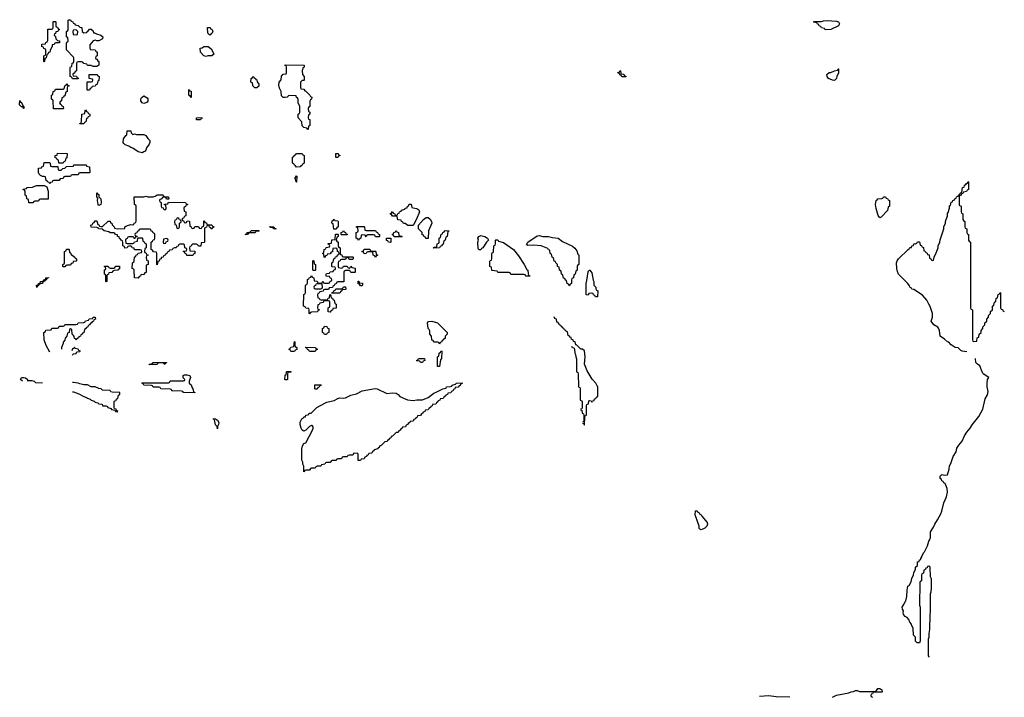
# Model space of a CAD drawing. Header units: inches. Extents: x 2604706 to 2755870, y 449242 to 584050.
# Tile 41 of 59: x 2729429 to 2739893, y 531290 to 538494. Entities that reach past the tile are written whole.
import ezdxf

# ---------------------------------------------------------------- set-up
doc = ezdxf.new("R2010")
doc.units = ezdxf.units.IN
doc.header["$MEASUREMENT"] = 0
doc.layers.add('C7523', color=7, linetype='Continuous')
doc.layers.add('C7533', color=7, linetype='Continuous')

msp = doc.modelspace()

# ---------------------------------------------------------------- linework, layer by layer
at = {"layer": 'C7523', "color": 6}
for points in [[(2729690, 538046), (2729686, 538050), (2729686, 538110), (2729702, 538118), (2729706, 538130), (2729706, 538170), (2729702, 538182), (2729687, 538187), (2729682, 538202), (2729666, 538210), (2729666, 538234), (2729702, 538238), (2729708, 538252), (2729722, 538258), (2729727, 538273), (2729728, 538390), (2729730, 538394), (2729770, 538394), (2729782, 538398), (2729786, 538410), (2729786, 538470), (2729790, 538474), (2729810, 538474), (2729814, 538470), (2729814, 538430), (2729818, 538418), (2729830, 538414), (2729838, 538398), (2729852, 538390), (2729838, 538382), (2729834, 538370), (2729814, 538366), (2729810, 538346), (2729798, 538342), (2729794, 538330), (2729810, 538314), (2729812, 538292), (2729830, 538274), (2729852, 538270), (2729852, 538248), (2729813, 538247), (2729798, 538242), (2729794, 538230), (2729774, 538226), (2729774, 538214), (2729752, 538168), (2729751, 538150), (2729734, 538146), (2729730, 538126), (2729718, 538122), (2729712, 538090), (2729698, 538082), (2729694, 538050)], [(2729890, 537546), (2729787, 537547), (2729786, 537630), (2729782, 537642), (2729768, 537650), (2729768, 537690), (2729782, 537698), (2729786, 537730), (2729802, 537738), (2729810, 537754), (2729890, 537754), (2729902, 537758), (2729909, 537791), (2729922, 537798), (2729930, 537814), (2729938, 537798), (2729954, 537790), (2729938, 537782), (2729934, 537770), (2729934, 537730), (2729918, 537722), (2729910, 537686), (2729898, 537682), (2729894, 537670), (2729878, 537662), (2729874, 537630), (2729858, 537622), (2729854, 537610), (2729858, 537598), (2729870, 537594), (2729878, 537578), (2729892, 537572), (2729894, 537550)], [(2729470, 537549), (2729466, 537566), (2729450, 537568), (2729429, 537589), (2729430, 537634), (2729438, 537618), (2729450, 537614), (2729462, 537582), (2729472, 537570), (2729474, 537550)], [(2729847, 536967), (2729842, 537002), (2729828, 537008), (2729822, 537022), (2729807, 537027), (2729808, 537050), (2729826, 537054), (2729830, 537074), (2729933, 537073), (2729930, 537026), (2729918, 537022), (2729914, 536990), (2729898, 536982), (2729890, 536968)], [(2729570, 536546), (2729527, 536547), (2729522, 536582), (2729506, 536590), (2729502, 536622), (2729486, 536630), (2729486, 536670), (2729482, 536682), (2729467, 536687), (2729467, 536693), (2729502, 536698), (2729509, 536711), (2729567, 536713), (2729609, 536731), (2729691, 536731), (2729710, 536722), (2729716, 536716), (2729731, 536670), (2729733, 536587), (2729650, 536586), (2729638, 536582), (2729630, 536566), (2729590, 536566), (2729578, 536562)], [(2729610, 535646), (2729608, 535670), (2729626, 535674), (2729630, 535691), (2729647, 535693), (2729650, 535711), (2729668, 535712), (2729682, 535718), (2729686, 535730), (2729706, 535734), (2729708, 535750), (2729734, 535754), (2729734, 535750), (2729718, 535742), (2729710, 535726), (2729698, 535722), (2729694, 535710), (2729674, 535706), (2729670, 535688), (2729638, 535682), (2729634, 535670), (2729618, 535662)]]:
    msp.add_lwpolyline(points, close=True, dxfattribs=at)
for points in [[(2730000, 538096), (2729927, 538173), (2729927, 538247), (2729930, 538254), (2729942, 538258), (2729946, 538270), (2729942, 538302), (2729928, 538310), (2729928, 538370), (2729942, 538378), (2729946, 538390), (2729946, 538490), (2729950, 538494), (2729970, 538494), (2729978, 538478), (2729994, 538470), (2729998, 538458), (2730000, 538457)], [(2730000, 538382), (2729998, 538382), (2729994, 538370), (2729998, 538338), (2730000, 538338)], [(2730000, 537866), (2729990, 537866), (2729982, 537882), (2729966, 537890), (2729967, 537987), (2729970, 537994), (2729982, 537998), (2729986, 538030), (2730000, 538037)], [(2730000, 537923), (2729998, 537922), (2729994, 537910), (2729998, 537898), (2730000, 537898)], [(2730000, 536846), (2729990, 536846), (2729978, 536842), (2729970, 536826), (2729910, 536826), (2729898, 536822), (2729890, 536806), (2729858, 536802), (2729850, 536786), (2729790, 536786), (2729778, 536782), (2729773, 536767), (2729758, 536762), (2729750, 536748), (2729742, 536762), (2729726, 536770), (2729722, 536782), (2729710, 536786), (2729702, 536822), (2729688, 536828), (2729672, 536828), (2729650, 536838), (2729638, 536850), (2729629, 536870), (2729630, 536914), (2729662, 536918), (2729666, 536930), (2729682, 536938), (2729690, 536974), (2729750, 536974), (2729754, 536970), (2729758, 536938), (2729770, 536934), (2729833, 536933), (2729838, 536898), (2729850, 536894), (2729870, 536894), (2729888, 536912), (2729910, 536914), (2729928, 536932), (2730000, 536938)], [(2730000, 535922), (2729998, 535922), (2729993, 535907), (2729978, 535902), (2729970, 535886), (2729930, 535886), (2729918, 535882), (2729910, 535866), (2729890, 535866), (2729886, 535870), (2729886, 535890), (2729902, 535898), (2729906, 535910), (2729906, 536030), (2729922, 536038), (2729927, 536053), (2729950, 536054), (2729954, 536050), (2729958, 536018), (2729970, 536014), (2729978, 535998), (2730000, 535981)], [(2729750, 534961), (2729709, 535030), (2729689, 535090), (2729686, 535170), (2729702, 535178), (2729707, 535193), (2729762, 535198), (2729770, 535214), (2729830, 535214), (2729842, 535218), (2729850, 535234), (2729890, 535234), (2729902, 535238), (2729910, 535254), (2730000, 535253)], [(2730000, 535136), (2729988, 535150), (2729982, 535202), (2729970, 535206), (2729958, 535202), (2729954, 535170), (2729938, 535162), (2729932, 535130), (2729913, 535107), (2729910, 535086), (2729893, 535067), (2729892, 535050), (2729874, 535010), (2729874, 534990)], [(2730000, 534997), (2729990, 534994), (2729985, 534975)], [(2729990, 534926), (2729998, 534942), (2730000, 534942)], [(2729458, 534650), (2729438, 534670), (2729449, 534690), (2729470, 534690), (2729490, 534686), (2729511, 534670), (2729514, 534654), (2729522, 534658), (2729557, 534657), (2729582, 534650), (2729598, 534638), (2729672, 534632)], [(2730000, 534637), (2729990, 534638)], [(2729990, 534539), (2730000, 534536)]]:
    msp.add_lwpolyline(points, dxfattribs=at)
at = {"layer": 'C7533', "color": 6}
for points in [[(2737990, 538386), (2737982, 538402), (2737950, 538406), (2737942, 538422), (2737926, 538430), (2737922, 538442), (2737907, 538447), (2737902, 538462), (2737870, 538466), (2737866, 538470), (2737870, 538474), (2737950, 538474), (2737970, 538482), (2738010, 538485), (2738110, 538477), (2738131, 538470), (2738143, 538450), (2738131, 538430), (2738050, 538388)], [(2731450, 538328), (2731429, 538349), (2731426, 538410), (2731430, 538412), (2731454, 538410), (2731458, 538398), (2731470, 538394), (2731482, 538370), (2731470, 538346)], [(2731410, 538102), (2731386, 538110), (2731349, 538149), (2731346, 538190), (2731370, 538194), (2731386, 538210), (2731432, 538210), (2731464, 538184), (2731492, 538132), (2731492, 538128), (2731470, 538108), (2731430, 538108)], [(2732490, 537326), (2732482, 537342), (2732450, 537348), (2732430, 537366), (2732427, 537407), (2732388, 537450), (2732388, 537490), (2732402, 537498), (2732406, 537510), (2732406, 537570), (2732389, 537610), (2732387, 537647), (2732382, 537662), (2732370, 537666), (2732366, 537686), (2732290, 537688), (2732271, 537669), (2732250, 537668), (2732230, 537668), (2732210, 537686), (2732209, 537730), (2732190, 537766), (2732182, 537798), (2732186, 537830), (2732207, 537853), (2732210, 537894), (2732230, 537914), (2732262, 537918), (2732266, 537930), (2732266, 537990), (2732262, 538002), (2732247, 538007), (2732250, 538014), (2732454, 538010), (2732454, 537990), (2732438, 537982), (2732432, 537950), (2732434, 537910), (2732452, 537890), (2732452, 537850), (2732450, 537846), (2732430, 537846), (2732414, 537830), (2732413, 537773), (2732418, 537758), (2732450, 537754), (2732458, 537738), (2732470, 537734), (2732514, 537690), (2732518, 537678), (2732534, 537670), (2732531, 537649), (2732518, 537642), (2732513, 537627), (2732512, 537570), (2732498, 537562), (2732494, 537550), (2732498, 537518), (2732512, 537510), (2732512, 537488), (2732498, 537482), (2732494, 537450), (2732498, 537438), (2732512, 537432), (2732514, 537410), (2732511, 537370), (2732498, 537362), (2732494, 537330)], [(2735827, 537887), (2735822, 537902), (2735807, 537907), (2735802, 537922), (2735790, 537926), (2735787, 537933), (2735802, 537938), (2735810, 537954), (2735814, 537950), (2735818, 537918), (2735850, 537914), (2735858, 537898), (2735872, 537892), (2735870, 537888)], [(2738090, 537849), (2738068, 537850), (2738025, 537870), (2738009, 537890), (2738008, 537910), (2738030, 537931), (2738050, 537932), (2738090, 537952), (2738122, 537958), (2738126, 537970), (2738132, 537972), (2738131, 537930), (2738112, 537890), (2738111, 537870)], [(2730150, 537746), (2730146, 537750), (2730146, 537830), (2730150, 537834), (2730190, 537834), (2730202, 537838), (2730206, 537850), (2730202, 537862), (2730167, 537867), (2730168, 537912), (2730250, 537912), (2730258, 537898), (2730274, 537890), (2730272, 537848), (2730258, 537842), (2730254, 537810), (2730238, 537802), (2730230, 537786), (2730198, 537782), (2730194, 537770), (2730178, 537762), (2730170, 537746)], [(2731950, 537768), (2731928, 537770), (2731908, 537790), (2731902, 537822), (2731886, 537830), (2731888, 537870), (2731902, 537878), (2731910, 537892), (2731918, 537878), (2731934, 537870), (2731938, 537858), (2731950, 537854), (2731953, 537833), (2731972, 537810), (2731972, 537788)], [(2731250, 537666), (2731242, 537682), (2731228, 537690), (2731226, 537750), (2731230, 537752), (2731238, 537738), (2731250, 537734), (2731253, 537727)], [(2730750, 537604), (2730730, 537609), (2730715, 537630), (2730715, 537650), (2730720, 537660), (2730730, 537672), (2730750, 537685), (2730784, 537664), (2730791, 537651), (2730790, 537626), (2730784, 537616), (2730770, 537609)], [(2730070, 537386), (2730068, 537390), (2730082, 537398), (2730086, 537410), (2730088, 537490), (2730122, 537498), (2730126, 537530), (2730130, 537534), (2730138, 537518), (2730154, 537510), (2730158, 537498), (2730174, 537490), (2730173, 537473), (2730170, 537466), (2730158, 537462), (2730150, 537446), (2730138, 537442), (2730132, 537408), (2730118, 537402), (2730110, 537388)], [(2731310, 537428), (2731308, 537450), (2731330, 537454), (2731370, 537452), (2731370, 537446), (2731358, 537442), (2731350, 537428)], [(2730630, 537274), (2730650, 537282), (2730670, 537274), (2730750, 537272), (2730770, 537262), (2730791, 537230), (2730811, 537210), (2730811, 537190), (2730806, 537170), (2730778, 537130), (2730770, 537106), (2730764, 537096), (2730750, 537089), (2730730, 537078), (2730689, 537089), (2730630, 537129), (2730610, 537134), (2730590, 537149), (2730550, 537162), (2730536, 537176), (2730529, 537190), (2730532, 537228), (2730557, 537263), (2730568, 537270), (2730570, 537312), (2730612, 537312), (2730614, 537290)], [(2732370, 536926), (2732362, 536942), (2732350, 536946), (2732342, 536962), (2732328, 536970), (2732330, 537034), (2732342, 537038), (2732346, 537050), (2732362, 537058), (2732370, 537072), (2732431, 537071), (2732438, 537058), (2732452, 537050), (2732452, 536970), (2732438, 536962), (2732430, 536946), (2732418, 536942), (2732410, 536928)], [(2732810, 537029), (2732788, 537030), (2732789, 537071), (2732814, 537070), (2732818, 537058), (2732830, 537054), (2732830, 537046), (2732818, 537042)], [(2732370, 536766), (2732366, 536770), (2732362, 536802), (2732348, 536810), (2732362, 536818), (2732370, 536834), (2732374, 536830)], [(2730990, 536586), (2730982, 536602), (2730950, 536606), (2730933, 536587), (2730918, 536582), (2730914, 536570), (2730918, 536558), (2730934, 536550), (2730934, 536510), (2730938, 536498), (2730953, 536493), (2730958, 536478), (2730970, 536474), (2730982, 536478), (2730986, 536490), (2730982, 536522), (2730967, 536527), (2730967, 536533), (2731002, 536538), (2731010, 536554), (2731190, 536552), (2731198, 536538), (2731213, 536533), (2731213, 536527), (2731198, 536522), (2731193, 536507), (2731178, 536502), (2731174, 536490), (2731178, 536458), (2731194, 536450), (2731194, 536410), (2731178, 536402), (2731173, 536387), (2731158, 536382), (2731154, 536370), (2731158, 536358), (2731173, 536353), (2731178, 536338), (2731190, 536334), (2731202, 536338), (2731210, 536354), (2731233, 536353), (2731238, 536298), (2731253, 536293), (2731258, 536278), (2731270, 536274), (2731282, 536278), (2731290, 536294), (2731330, 536294), (2731338, 536278), (2731350, 536274), (2731362, 536278), (2731367, 536293), (2731382, 536298), (2731386, 536310), (2731386, 536354), (2731393, 536353), (2731398, 536338), (2731413, 536333), (2731418, 536318), (2731430, 536314), (2731470, 536314), (2731478, 536298), (2731493, 536293), (2731493, 536287), (2731478, 536282), (2731470, 536266), (2731462, 536282), (2731447, 536287), (2731442, 536302), (2731430, 536306), (2731418, 536302), (2731413, 536287), (2731398, 536282), (2731394, 536270), (2731394, 536130), (2731390, 536126), (2731358, 536122), (2731353, 536087), (2731330, 536086), (2731322, 536102), (2731310, 536106), (2731270, 536106), (2731258, 536102), (2731253, 536087), (2731238, 536082), (2731234, 536070), (2731238, 536038), (2731292, 536032), (2731292, 536010), (2731278, 536002), (2731270, 535986), (2731207, 535987), (2731202, 536002), (2731187, 536007), (2731182, 536022), (2731166, 536030), (2731170, 536034), (2731202, 536038), (2731206, 536050), (2731202, 536062), (2731186, 536070), (2731182, 536102), (2731170, 536106), (2731130, 536106), (2731118, 536102), (2731113, 536087), (2731098, 536082), (2731092, 536068), (2731073, 536067), (2731058, 536062), (2731050, 536048), (2731018, 536042), (2731014, 536030), (2730998, 536022), (2730994, 536010), (2730978, 536002), (2730974, 535990), (2730958, 535982), (2730954, 535970), (2730934, 535966), (2730932, 535950), (2730914, 535946), (2730910, 535926), (2730898, 535922), (2730890, 535888), (2730886, 535890), (2730886, 536010), (2730882, 536022), (2730850, 536026), (2730842, 536042), (2730826, 536050), (2730826, 536130), (2730842, 536138), (2730847, 536153), (2730862, 536158), (2730866, 536170), (2730866, 536210), (2730862, 536222), (2730847, 536227), (2730842, 536242), (2730826, 536246), (2730822, 536262), (2730810, 536266), (2730710, 536266), (2730698, 536262), (2730693, 536247), (2730678, 536242), (2730673, 536227), (2730658, 536222), (2730654, 536210), (2730658, 536198), (2730673, 536193), (2730674, 536186), (2730658, 536182), (2730653, 536167), (2730647, 536167), (2730642, 536182), (2730630, 536186), (2730590, 536186), (2730578, 536182), (2730573, 536167), (2730558, 536162), (2730554, 536150), (2730558, 536118), (2730570, 536114), (2730630, 536114), (2730642, 536118), (2730650, 536134), (2730682, 536138), (2730686, 536174), (2730730, 536174), (2730734, 536170), (2730738, 536138), (2730753, 536133), (2730758, 536118), (2730774, 536110), (2730774, 536070), (2730758, 536062), (2730754, 536030), (2730758, 536018), (2730773, 536013), (2730778, 535998), (2730794, 535990), (2730778, 535982), (2730774, 535970), (2730778, 535938), (2730794, 535930), (2730794, 535890), (2730774, 535886), (2730773, 535807), (2730758, 535802), (2730750, 535786), (2730718, 535782), (2730713, 535767), (2730698, 535762), (2730690, 535746), (2730648, 535748), (2730646, 535830), (2730642, 535842), (2730626, 535850), (2730629, 535909), (2730630, 535914), (2730642, 535918), (2730646, 535930), (2730650, 535974), (2730662, 535978), (2730667, 535993), (2730682, 535998), (2730687, 536013), (2730722, 536018), (2730726, 536030), (2730722, 536042), (2730710, 536046), (2730650, 536046), (2730646, 536066), (2730626, 536070), (2730622, 536082), (2730610, 536086), (2730590, 536086), (2730578, 536082), (2730570, 536068), (2730546, 536066), (2730542, 536082), (2730526, 536090), (2730526, 536130), (2730522, 536142), (2730506, 536150), (2730502, 536162), (2730490, 536166), (2730486, 536186), (2730470, 536188), (2730467, 536207), (2730446, 536210), (2730442, 536222), (2730428, 536228), (2730390, 536229), (2730377, 536237), (2730326, 536250), (2730307, 536267), (2730266, 536270), (2730262, 536282), (2730250, 536286), (2730190, 536289), (2730186, 536310), (2730202, 536318), (2730206, 536330), (2730222, 536338), (2730230, 536354), (2730250, 536354), (2730258, 536318), (2730270, 536314), (2730278, 536298), (2730290, 536294), (2730310, 536294), (2730369, 536351), (2730390, 536352), (2730394, 536334), (2730410, 536332), (2730412, 536312), (2730434, 536290), (2730438, 536278), (2730470, 536272), (2730546, 536274), (2730548, 536290), (2730575, 536305), (2730610, 536318), (2730626, 536314), (2730642, 536318), (2730646, 536330), (2730662, 536338), (2730667, 536353), (2730666, 536510), (2730662, 536522), (2730649, 536530), (2730646, 536610), (2730749, 536611), (2730770, 536618), (2730790, 536611), (2730848, 536612), (2730870, 536618), (2730890, 536631), (2730949, 536631), (2730954, 536630), (2730958, 536618), (2730972, 536612), (2731012, 536610), (2731014, 536590), (2731010, 536586)], [(2730270, 536518), (2730262, 536530), (2730255, 536570), (2730258, 536598), (2730249, 536611), (2730250, 536654), (2730258, 536638), (2730270, 536634), (2730271, 536611), (2730291, 536590), (2730296, 536550), (2730290, 536529)], [(2738570, 536389), (2738554, 536414), (2738530, 536488), (2738523, 536530), (2738530, 536570), (2738542, 536578), (2738550, 536591), (2738590, 536594), (2738602, 536598), (2738610, 536612), (2738632, 536612), (2738638, 536598), (2738653, 536593), (2738658, 536578), (2738674, 536570), (2738674, 536510), (2738658, 536502), (2738650, 536466), (2738584, 536396)], [(2733610, 536306), (2733553, 536307), (2733527, 536327), (2733508, 536328), (2733502, 536342), (2733487, 536347), (2733482, 536362), (2733447, 536367), (2733442, 536402), (2733430, 536406), (2733390, 536406), (2733382, 536422), (2733370, 536426), (2733367, 536433), (2733382, 536438), (2733390, 536454), (2733398, 536438), (2733413, 536433), (2733418, 536418), (2733430, 536414), (2733442, 536418), (2733447, 536433), (2733462, 536438), (2733467, 536453), (2733482, 536458), (2733486, 536470), (2733522, 536478), (2733526, 536490), (2733546, 536494), (2733550, 536512), (2733566, 536514), (2733570, 536532), (2733590, 536532), (2733598, 536498), (2733612, 536492), (2733650, 536486), (2733670, 536471), (2733677, 536450), (2733646, 536374)], [(2731110, 536386), (2731098, 536382), (2731093, 536367), (2731078, 536362), (2731074, 536350), (2731078, 536318), (2731093, 536313), (2731098, 536278), (2731110, 536274), (2731122, 536278), (2731126, 536290), (2731126, 536330), (2731142, 536338), (2731146, 536350), (2731142, 536362), (2731127, 536367), (2731122, 536382)], [(2732790, 536266), (2732767, 536267), (2732762, 536322), (2732746, 536330), (2732750, 536354), (2732762, 536358), (2732770, 536374), (2732778, 536358), (2732810, 536354), (2732814, 536350), (2732814, 536290), (2732798, 536282)], [(2733770, 536166), (2733747, 536167), (2733742, 536182), (2733727, 536187), (2733722, 536202), (2733707, 536207), (2733706, 536230), (2733666, 536270), (2733668, 536310), (2733721, 536370), (2733750, 536390), (2733770, 536390), (2733790, 536374), (2733807, 536350), (2733810, 536330), (2733772, 536248)], [(2732150, 536266), (2732126, 536270), (2732122, 536282), (2732090, 536286), (2732086, 536290), (2732090, 536294), (2732131, 536291), (2732138, 536278), (2732153, 536273)], [(2733110, 536254), (2733210, 536254), (2733218, 536238), (2733233, 536233), (2733238, 536218), (2733254, 536210), (2733254, 536190), (2733250, 536186), (2733210, 536186), (2733202, 536202), (2733190, 536206), (2733130, 536206), (2733118, 536202), (2733110, 536186), (2733102, 536202), (2733070, 536206), (2733058, 536202), (2733054, 536170), (2733038, 536162), (2733030, 536146), (2733022, 536162), (2733006, 536170), (2733006, 536230), (2733022, 536238), (2733026, 536250), (2733022, 536282), (2733007, 536287), (2733010, 536294), (2733090, 536294), (2733094, 536290), (2733098, 536258)], [(2730990, 536166), (2730958, 536162), (2730954, 536130), (2730958, 536118), (2730970, 536114), (2730982, 536118), (2730987, 536133), (2731002, 536138), (2731006, 536150), (2731002, 536162)], [(2731850, 536209), (2731826, 536210), (2731842, 536218), (2731846, 536230), (2731882, 536238), (2731890, 536252), (2731970, 536254), (2731974, 536250), (2731970, 536246), (2731938, 536242), (2731930, 536229), (2731873, 536227), (2731858, 536222)], [(2732870, 535974), (2732970, 535974), (2732974, 535970), (2732974, 535950), (2732970, 535946), (2732930, 535946), (2732922, 535962), (2732910, 535966), (2732898, 535962), (2732890, 535946), (2732850, 535946), (2732838, 535942), (2732833, 535927), (2732818, 535922), (2732814, 535910), (2732814, 535870), (2732818, 535858), (2732850, 535854), (2732862, 535858), (2732870, 535874), (2732910, 535874), (2732918, 535858), (2732930, 535854), (2732942, 535858), (2732950, 535874), (2732958, 535858), (2732993, 535853), (2732994, 535810), (2732990, 535806), (2732950, 535806), (2732942, 535822), (2732930, 535826), (2732890, 535826), (2732878, 535822), (2732874, 535810), (2732873, 535707), (2732810, 535706), (2732798, 535702), (2732793, 535687), (2732778, 535682), (2732773, 535667), (2732758, 535662), (2732753, 535647), (2732718, 535642), (2732710, 535626), (2732670, 535626), (2732658, 535622), (2732653, 535607), (2732618, 535602), (2732613, 535587), (2732598, 535582), (2732594, 535570), (2732598, 535538), (2732613, 535533), (2732618, 535518), (2732630, 535514), (2732690, 535514), (2732702, 535518), (2732707, 535533), (2732722, 535538), (2732726, 535570), (2732734, 535574), (2732738, 535538), (2732753, 535533), (2732758, 535518), (2732773, 535513), (2732778, 535478), (2732794, 535470), (2732793, 535427), (2732758, 535422), (2732753, 535407), (2732738, 535402), (2732730, 535386), (2732707, 535387), (2732706, 535430), (2732722, 535438), (2732726, 535450), (2732726, 535490), (2732722, 535502), (2732710, 535506), (2732670, 535506), (2732658, 535502), (2732653, 535487), (2732618, 535482), (2732613, 535467), (2732598, 535462), (2732594, 535430), (2732598, 535418), (2732614, 535410), (2732598, 535402), (2732593, 535387), (2732530, 535386), (2732518, 535382), (2732510, 535366), (2732506, 535370), (2732506, 535410), (2732502, 535422), (2732470, 535426), (2732462, 535442), (2732446, 535450), (2732449, 535571), (2732450, 535574), (2732462, 535578), (2732467, 535593), (2732468, 535668), (2732470, 535674), (2732482, 535678), (2732487, 535693), (2732489, 535731), (2732502, 535738), (2732510, 535754), (2732522, 535758), (2732530, 535774), (2732538, 535758), (2732554, 535750), (2732558, 535718), (2732590, 535714), (2732598, 535698), (2732610, 535694), (2732642, 535698), (2732650, 535714), (2732658, 535698), (2732670, 535694), (2732710, 535694), (2732722, 535698), (2732727, 535713), (2732742, 535718), (2732746, 535730), (2732742, 535742), (2732727, 535747), (2732722, 535762), (2732687, 535767), (2732686, 535790), (2732690, 535794), (2732722, 535798), (2732727, 535813), (2732762, 535818), (2732767, 535833), (2732782, 535838), (2732786, 535850), (2732782, 535862), (2732750, 535866), (2732746, 535870), (2732746, 535910), (2732762, 535918), (2732767, 535953), (2732782, 535958), (2732787, 535973), (2732802, 535978), (2732807, 535993), (2732822, 535998), (2732826, 536010), (2732822, 536022), (2732806, 536030), (2732802, 536062), (2732790, 536066), (2732758, 536062), (2732753, 536027), (2732738, 536022), (2732730, 536006), (2732698, 536002), (2732693, 535987), (2732678, 535982), (2732670, 535966), (2732666, 535970), (2732662, 536002), (2732646, 536010), (2732662, 536018), (2732666, 536050), (2732682, 536058), (2732687, 536073), (2732722, 536078), (2732726, 536090), (2732722, 536102), (2732707, 536107), (2732707, 536113), (2732742, 536118), (2732747, 536153), (2732782, 536158), (2732787, 536213), (2732810, 536214), (2732814, 536210), (2732814, 536190), (2732798, 536182), (2732794, 536150), (2732798, 536138), (2732814, 536130), (2732814, 536090), (2732818, 536078), (2732834, 536070), (2732834, 536010), (2732838, 535998), (2732853, 535993), (2732858, 535978)], [(2732850, 536206), (2732846, 536210), (2732846, 536230), (2732862, 536238), (2732870, 536254), (2732878, 536238), (2732893, 536233), (2732898, 536218), (2732913, 536213), (2732910, 536206)], [(2733370, 536126), (2733347, 536127), (2733342, 536142), (2733327, 536147), (2733327, 536173), (2733373, 536173), (2733374, 536130)], [(2733410, 536186), (2733402, 536202), (2733386, 536210), (2733402, 536218), (2733407, 536233), (2733422, 536238), (2733430, 536254), (2733438, 536238), (2733454, 536230), (2733458, 536198), (2733490, 536194), (2733494, 536190), (2733490, 536186)], [(2733830, 536066), (2733826, 536070), (2733830, 536074), (2733862, 536078), (2733866, 536110), (2733882, 536118), (2733886, 536130), (2733886, 536170), (2733902, 536178), (2733910, 536214), (2733922, 536218), (2733926, 536230), (2733942, 536238), (2733950, 536254), (2733990, 536251), (2733990, 536246), (2733978, 536242), (2733972, 536190), (2733958, 536182), (2733952, 536150), (2733938, 536142), (2733930, 536106), (2733918, 536102), (2733914, 536090), (2733898, 536082), (2733890, 536068)], [(2734310, 536046), (2734303, 536063), (2734299, 536130), (2734304, 536150), (2734297, 536170), (2734308, 536190), (2734330, 536198), (2734371, 536190), (2734399, 536170), (2734411, 536150), (2734391, 536130), (2734351, 536070), (2734338, 536062), (2734330, 536048)], [(2735270, 535666), (2735262, 535682), (2735246, 535690), (2735242, 535722), (2735230, 535726), (2735222, 535742), (2735210, 535746), (2735202, 535782), (2735188, 535790), (2735182, 535822), (2735166, 535830), (2735162, 535862), (2735146, 535870), (2735146, 535890), (2735126, 535910), (2735122, 535922), (2735110, 535926), (2735102, 535962), (2735088, 535970), (2735082, 536002), (2735066, 536010), (2735062, 536042), (2735048, 536048), (2735042, 536062), (2734970, 536089), (2734890, 536097), (2734830, 536095), (2734815, 536110), (2734824, 536116), (2734829, 536130), (2734930, 536196), (2734950, 536199), (2734990, 536190), (2735050, 536188), (2735090, 536177), (2735150, 536173), (2735197, 536137), (2735305, 536085), (2735330, 536065), (2735350, 536036), (2735361, 536001), (2735371, 535989), (2735372, 535890), (2735358, 535882), (2735354, 535870), (2735354, 535830), (2735338, 535822), (2735334, 535790), (2735318, 535782), (2735314, 535750), (2735298, 535742), (2735294, 535730), (2735294, 535690), (2735278, 535682)], [(2734810, 535766), (2734802, 535782), (2734790, 535786), (2734650, 535786), (2734642, 535802), (2734630, 535806), (2734510, 535806), (2734502, 535822), (2734447, 535827), (2734442, 535862), (2734426, 535870), (2734427, 535927), (2734430, 535934), (2734442, 535938), (2734446, 535950), (2734447, 536007), (2734450, 536014), (2734462, 536018), (2734466, 536030), (2734467, 536087), (2734470, 536094), (2734482, 536098), (2734486, 536110), (2734486, 536150), (2734490, 536154), (2734510, 536154), (2734518, 536138), (2734570, 536124), (2734678, 536050), (2734730, 535983), (2734790, 535891), (2734818, 535838), (2734831, 535830), (2734833, 535793), (2734838, 535778), (2734852, 535770), (2734850, 535766)], [(2733170, 536034), (2733210, 536034), (2733214, 536030), (2733218, 535998), (2733234, 535990), (2733218, 535982), (2733210, 535966), (2733202, 535982), (2733186, 535990), (2733182, 536022), (2733170, 536026), (2733130, 536026), (2733118, 536022), (2733113, 536007), (2733090, 536006), (2733082, 536022), (2733066, 536030), (2733082, 536038), (2733090, 536054), (2733150, 536054), (2733158, 536038)], [(2730350, 535706), (2730346, 535710), (2730346, 535770), (2730342, 535782), (2730329, 535790), (2730330, 535834), (2730342, 535838), (2730346, 535850), (2730342, 535862), (2730330, 535866), (2730330, 535872), (2730370, 535874), (2730378, 535858), (2730390, 535854), (2730430, 535854), (2730442, 535858), (2730450, 535874), (2730490, 535872), (2730490, 535846), (2730478, 535842), (2730474, 535830), (2730432, 535828), (2730418, 535822), (2730410, 535806), (2730378, 535802), (2730373, 535787), (2730358, 535782), (2730354, 535770), (2730354, 535710)], [(2732550, 535826), (2732546, 535830), (2732546, 535930), (2732550, 535934), (2732554, 535930), (2732558, 535898), (2732574, 535890), (2732574, 535830), (2732570, 535826)], [(2735550, 535546), (2735542, 535562), (2735528, 535568), (2735522, 535582), (2735510, 535586), (2735478, 535582), (2735470, 535566), (2735448, 535568), (2735449, 535690), (2735458, 535722), (2735470, 535814), (2735475, 535825), (2735486, 535830), (2735490, 535830), (2735510, 535802), (2735524, 535724), (2735531, 535709), (2735532, 535670), (2735551, 535650), (2735552, 535632), (2735558, 535618), (2735572, 535610), (2735570, 535546)], [(2732630, 535686), (2732590, 535686), (2732578, 535682), (2732573, 535667), (2732558, 535662), (2732554, 535650), (2732558, 535638), (2732570, 535634), (2732630, 535634), (2732642, 535638), (2732646, 535650), (2732642, 535682)], [(2732746, 535586), (2732746, 535590), (2732762, 535598), (2732767, 535613), (2732782, 535618), (2732790, 535634), (2732850, 535634), (2732862, 535638), (2732870, 535654), (2732893, 535653), (2732894, 535630), (2732890, 535626), (2732858, 535622), (2732854, 535610), (2732838, 535602), (2732830, 535586)], [(2733050, 535666), (2733042, 535682), (2733027, 535687), (2733027, 535713), (2733033, 535713), (2733038, 535698), (2733073, 535693), (2733074, 535670), (2733070, 535666)], [(2732690, 535146), (2732667, 535147), (2732662, 535162), (2732646, 535170), (2732648, 535212), (2732662, 535218), (2732670, 535234), (2732693, 535233), (2732698, 535218), (2732714, 535210), (2732714, 535170), (2732698, 535162)], [(2733890, 535046), (2733882, 535062), (2733870, 535066), (2733830, 535066), (2733822, 535082), (2733808, 535088), (2733806, 535130), (2733788, 535150), (2733787, 535187), (2733782, 535202), (2733769, 535210), (2733762, 535270), (2733774, 535286), (2733810, 535290), (2733870, 535270), (2733971, 535170), (2733971, 535150), (2733952, 535130), (2733950, 535106), (2733938, 535102), (2733934, 535090), (2733918, 535082), (2733913, 535067), (2733898, 535062)], [(2732310, 534966), (2732302, 534982), (2732288, 534990), (2732302, 534998), (2732310, 535014), (2732342, 535018), (2732350, 535074), (2732354, 535070), (2732354, 535030), (2732358, 535018), (2732374, 535010), (2732373, 534987), (2732358, 534982), (2732350, 534966)], [(2732510, 534966), (2732502, 534982), (2732487, 534987), (2732482, 535002), (2732466, 535010), (2732470, 535014), (2732574, 535010), (2732578, 534998), (2732594, 534990), (2732578, 534982), (2732570, 534966)], [(2733870, 534806), (2733869, 534810), (2733868, 534910), (2733882, 534918), (2733886, 534950), (2733902, 534958), (2733910, 534974), (2733914, 534970), (2733911, 534891), (2733902, 534878), (2733890, 534806)], [(2730970, 534829), (2730962, 534842), (2730950, 534846), (2730910, 534846), (2730898, 534842), (2730890, 534828), (2730810, 534826), (2730806, 534830), (2730842, 534838), (2730846, 534850), (2730850, 534851), (2730990, 534851), (2730990, 534846), (2730978, 534842)], [(2733710, 534848), (2733689, 534849), (2733682, 534862), (2733650, 534866), (2733646, 534870), (2733662, 534878), (2733669, 534891), (2733730, 534892), (2733734, 534870), (2733718, 534862)], [(2731290, 534526), (2731170, 534529), (2731162, 534542), (2731150, 534546), (2731052, 534548), (2731046, 534550), (2731042, 534562), (2731030, 534566), (2730929, 534569), (2730922, 534582), (2730910, 534586), (2730848, 534588), (2730842, 534602), (2730830, 534606), (2730748, 534608), (2730742, 534622), (2730726, 534630), (2730730, 534634), (2731010, 534634), (2731022, 534638), (2731030, 534654), (2731170, 534654), (2731182, 534658), (2731186, 534670), (2731168, 534688), (2731166, 534710), (2731180, 534720), (2731210, 534719), (2731236, 534710), (2731245, 534690), (2731232, 534652), (2731232, 534630), (2731250, 534612), (2731261, 534581), (2731271, 534569), (2731278, 534538), (2731290, 534530)], [(2732250, 534666), (2732248, 534670), (2732249, 534711), (2732250, 534714), (2732262, 534718), (2732266, 534750), (2732270, 534754), (2732310, 534754), (2732314, 534750), (2732310, 534746), (2732278, 534742), (2732274, 534730), (2732274, 534670), (2732270, 534666)], [(2733050, 533806), (2733027, 533807), (2733026, 533870), (2733022, 533882), (2732990, 533886), (2732978, 533882), (2732970, 533866), (2732930, 533866), (2732918, 533862), (2732910, 533846), (2732870, 533846), (2732858, 533842), (2732850, 533826), (2732810, 533826), (2732798, 533822), (2732790, 533806), (2732750, 533806), (2732738, 533802), (2732730, 533786), (2732690, 533786), (2732678, 533782), (2732673, 533767), (2732638, 533762), (2732630, 533746), (2732590, 533746), (2732578, 533742), (2732570, 533726), (2732530, 533726), (2732518, 533722), (2732510, 533706), (2732470, 533706), (2732458, 533702), (2732450, 533686), (2732448, 533748), (2732438, 533770), (2732438, 533790), (2732429, 533810), (2732429, 533931), (2732435, 533965), (2732449, 533990), (2732470, 533994), (2732542, 534130), (2732548, 534150), (2732547, 534167), (2732538, 534178), (2732530, 534178), (2732510, 534168), (2732471, 534129), (2732450, 534119), (2732430, 534129), (2732419, 534150), (2732409, 534190), (2732410, 534214), (2732428, 534250), (2732442, 534258), (2732450, 534271), (2732467, 534273), (2732470, 534291), (2732488, 534292), (2732502, 534298), (2732506, 534310), (2732528, 534312), (2732588, 534370), (2732618, 534390), (2732692, 534428), (2732770, 534445), (2732812, 534468), (2732830, 534473), (2732870, 534471), (2732890, 534474), (2732950, 534501), (2733010, 534517), (2733070, 534547), (2733208, 534572), (2733230, 534570), (2733330, 534520), (2733390, 534527), (2733430, 534525), (2733451, 534510), (2733468, 534488), (2733551, 534451), (2733610, 534445), (2733651, 534451), (2733710, 534451), (2733770, 534476), (2733830, 534525), (2733863, 534537), (2733926, 534570), (2733962, 534578), (2733966, 534590), (2734007, 534593), (2734022, 534598), (2734026, 534610), (2734062, 534618), (2734070, 534631), (2734133, 534633), (2734130, 534626), (2734118, 534622), (2734110, 534606), (2734098, 534602), (2734090, 534586), (2734058, 534582), (2734054, 534570), (2734038, 534562), (2734034, 534550), (2734018, 534542), (2734010, 534526), (2733978, 534522), (2733974, 534510), (2733958, 534502), (2733954, 534490), (2733938, 534482), (2733930, 534466), (2733898, 534462), (2733894, 534450), (2733878, 534442), (2733874, 534430), (2733858, 534422), (2733850, 534406), (2733818, 534402), (2733814, 534390), (2733798, 534382), (2733794, 534370), (2733778, 534362), (2733770, 534346), (2733738, 534342), (2733734, 534330), (2733718, 534322), (2733714, 534310), (2733698, 534302), (2733690, 534286), (2733658, 534282), (2733654, 534270), (2733638, 534262), (2733634, 534250), (2733618, 534242), (2733610, 534226), (2733578, 534222), (2733574, 534210), (2733558, 534202), (2733554, 534190), (2733538, 534182), (2733530, 534166), (2733498, 534162), (2733494, 534150), (2733478, 534142), (2733474, 534130), (2733458, 534122), (2733450, 534106), (2733430, 534106), (2733390, 534066), (2733378, 534062), (2733374, 534050), (2733358, 534042), (2733350, 534026), (2733338, 534022), (2733334, 534010), (2733310, 534006), (2733270, 533966), (2733258, 533962), (2733250, 533946), (2733238, 533942), (2733234, 533930), (2733198, 533922), (2733194, 533910), (2733178, 533902), (2733170, 533886), (2733138, 533882), (2733133, 533867), (2733118, 533862), (2733114, 533850), (2733098, 533842), (2733090, 533826), (2733058, 533822)], [(2732570, 534566), (2732566, 534570), (2732567, 534613), (2732633, 534613), (2732633, 534607), (2732618, 534602), (2732613, 534587), (2732598, 534582), (2732590, 534566)], [(2731530, 534146), (2731529, 534169), (2731510, 534188), (2731499, 534239), (2731490, 534248), (2731490, 534254), (2731510, 534251), (2731530, 534238), (2731545, 534210), (2731542, 534190), (2731532, 534168)], [(2736670, 533069), (2736656, 533076), (2736650, 533086), (2736649, 533110), (2736608, 533230), (2736610, 533274), (2736630, 533271), (2736637, 533257), (2736650, 533251), (2736658, 533238), (2736670, 533231), (2736677, 533217), (2736734, 533150), (2736738, 533130), (2736730, 533110), (2736710, 533090)]]:
    msp.add_lwpolyline(points, close=True, dxfattribs=at)
for points in [[(2730000, 538457), (2730014, 538450), (2730018, 538438), (2730052, 538432), (2730070, 538414), (2730091, 538411), (2730094, 538370), (2730110, 538354), (2730142, 538358), (2730146, 538370), (2730162, 538378), (2730170, 538394), (2730190, 538394), (2730198, 538378), (2730210, 538374), (2730214, 538354), (2730226, 538354), (2730244, 538344), (2730290, 538331), (2730312, 538310), (2730311, 538289), (2730270, 538268), (2730249, 538269), (2730230, 538278), (2730210, 538268), (2730173, 538227), (2730173, 538193), (2730178, 538178), (2730230, 538172), (2730238, 538158), (2730254, 538150), (2730254, 538110), (2730238, 538102), (2730234, 538090), (2730238, 538078), (2730250, 538074), (2730258, 538058), (2730272, 538050), (2730272, 538010), (2730250, 537998), (2730210, 537998), (2730190, 538008), (2730150, 538008), (2730142, 538022), (2730110, 538028), (2730102, 538042), (2730087, 538047), (2730053, 538047), (2730038, 538042), (2730033, 538027), (2730034, 537950), (2730018, 537942), (2730013, 537927), (2730000, 537923)], [(2730000, 538338), (2730030, 538334), (2730042, 538338), (2730046, 538370), (2730030, 538386), (2730000, 538382)], [(2730000, 538037), (2730002, 538038), (2730006, 538050), (2730006, 538090), (2730000, 538096)], [(2730000, 537898), (2730033, 537893), (2730038, 537878), (2730053, 537873), (2730050, 537866), (2730000, 537866)], [(2730000, 536938), (2730002, 536938), (2730006, 536950), (2730011, 536951), (2730128, 536952), (2730134, 536950), (2730138, 536938), (2730171, 536930), (2730174, 536870), (2730170, 536866), (2730070, 536866), (2730058, 536862), (2730050, 536846), (2730000, 536846)], [(2739496, 534964), (2739446, 534970), (2739430, 534978), (2739404, 535004), (2739369, 535010), (2739330, 535037), (2739304, 535064), (2739290, 535070), (2739259, 535099), (2739210, 535130), (2739205, 535190), (2739194, 535214), (2739185, 535225), (2739143, 535250), (2739116, 535290), (2739130, 535330), (2739130, 535370), (2739106, 535446), (2739090, 535470), (2739071, 535511), (2739025, 535565), (2738930, 535624), (2738909, 535630), (2738903, 535643), (2738890, 535649), (2738886, 535666), (2738869, 535689), (2738769, 535790), (2738757, 535817), (2738750, 535848), (2738748, 535910), (2738753, 535930), (2738770, 535951), (2738870, 536051), (2738882, 536058), (2738890, 536071), (2738907, 536073), (2738910, 536091), (2738927, 536093), (2738930, 536111), (2738948, 536112), (2738962, 536118), (2738970, 536134), (2738993, 536133), (2738998, 536098), (2739013, 536093), (2739018, 536078), (2739033, 536073), (2739038, 536038), (2739053, 536033), (2739058, 536018), (2739073, 536013), (2739078, 535998), (2739093, 535993), (2739098, 535958), (2739113, 535953), (2739118, 535938), (2739130, 535934), (2739142, 535938), (2739146, 535970), (2739170, 536014), (2739189, 536070), (2739189, 536090), (2739209, 536130), (2739210, 536154), (2739249, 536270), (2739249, 536290), (2739269, 536330), (2739269, 536350), (2739289, 536410), (2739290, 536434), (2739296, 536444), (2739309, 536491), (2739310, 536514), (2739322, 536518), (2739330, 536554), (2739342, 536558), (2739346, 536570), (2739362, 536578), (2739366, 536590), (2739382, 536598), (2739386, 536610), (2739402, 536618), (2739406, 536630), (2739422, 536638), (2739430, 536654), (2739442, 536658), (2739449, 536710), (2739466, 536714), (2739470, 536734), (2739482, 536738), (2739486, 536750), (2739502, 536758), (2739510, 536772), (2739514, 536770), (2739514, 536690), (2739498, 536682), (2739490, 536666), (2739458, 536662), (2739453, 536647), (2739438, 536642), (2739433, 536627), (2739418, 536622), (2739414, 536610), (2739414, 536530), (2739418, 536518), (2739434, 536510), (2739434, 536450), (2739438, 536438), (2739454, 536430), (2739454, 536370), (2739458, 536358), (2739474, 536350), (2739474, 536290), (2739478, 536278), (2739494, 536270), (2739494, 536230), (2739498, 536218), (2739514, 536210), (2739514, 536150), (2739518, 536138), (2739534, 536130), (2739534, 535430), (2739538, 535418), (2739554, 535410), (2739554, 535090), (2739558, 535078), (2739570, 535074), (2739602, 535078), (2739606, 535110), (2739622, 535118), (2739626, 535150), (2739646, 535170), (2739646, 535190), (2739666, 535210), (2739666, 535230), (2739686, 535250), (2739686, 535270), (2739706, 535290), (2739706, 535310), (2739726, 535330), (2739726, 535350), (2739746, 535370), (2739746, 535390), (2739766, 535410), (2739768, 535450), (2739782, 535458), (2739788, 535492), (2739802, 535498), (2739808, 535532), (2739822, 535538), (2739828, 535572), (2739842, 535578), (2739850, 535594), (2739854, 535590), (2739854, 535430), (2739858, 535418), (2739873, 535413), (2739878, 535398), (2739893, 535393)], [(2730000, 535981), (2730014, 535970), (2730018, 535958), (2730034, 535950), (2730034, 535930), (2730030, 535926), (2730000, 535922)], [(2730000, 535253), (2730027, 535253), (2730042, 535258), (2730050, 535272), (2730110, 535274), (2730122, 535278), (2730128, 535292), (2730162, 535298), (2730168, 535312), (2730202, 535318), (2730210, 535332), (2730233, 535333), (2730234, 535310), (2730218, 535302), (2730214, 535290), (2730198, 535282), (2730194, 535270), (2730178, 535262), (2730174, 535250), (2730158, 535242), (2730154, 535230), (2730138, 535222), (2730130, 535206), (2730118, 535202), (2730110, 535166), (2730098, 535162), (2730094, 535150), (2730078, 535142), (2730074, 535130), (2730058, 535122), (2730054, 535110), (2730038, 535102), (2730030, 535086), (2730022, 535102), (2730010, 535106), (2730007, 535127), (2730000, 535136)], [(2735410, 534206), (2735422, 534202), (2735427, 534187), (2735433, 534187), (2735434, 534270), (2735438, 534282), (2735452, 534290), (2735454, 534390), (2735458, 534402), (2735474, 534410), (2735478, 534442), (2735490, 534446), (2735502, 534442), (2735510, 534426), (2735518, 534442), (2735533, 534447), (2735538, 534462), (2735553, 534467), (2735558, 534482), (2735574, 534490), (2735574, 534594), (2735570, 534594), (2735552, 534630), (2735512, 534672), (2735461, 534761), (2735430, 534830), (2735440, 534910), (2735430, 534972), (2735411, 534991), (2735392, 534992), (2735350, 535034), (2735338, 535038), (2735332, 535070), (2735314, 535074), (2735310, 535092), (2735294, 535094), (2735290, 535114), (2735278, 535118), (2735270, 535134), (2735258, 535138), (2735250, 535174), (2735238, 535178), (2735234, 535190), (2735218, 535198), (2735212, 535212), (2735198, 535218), (2735194, 535230), (2735178, 535238), (2735170, 535254), (2735158, 535258), (2735153, 535273), (2735138, 535278), (2735134, 535310), (2735118, 535318), (2735110, 535334)], [(2730000, 534942), (2730030, 534946), (2730038, 534962), (2730070, 534966), (2730074, 534970), (2730058, 534978), (2730050, 534992), (2730018, 534998), (2730010, 535012), (2730002, 534998), (2730000, 534997)], [(2735290, 535018), (2735322, 535002), (2735327, 534987), (2735328, 534950), (2735336, 534936), (2735338, 534910), (2735346, 534890), (2735348, 534750), (2735362, 534742), (2735366, 534730), (2735367, 534593), (2735370, 534586), (2735382, 534582), (2735386, 534570), (2735386, 534450), (2735402, 534442), (2735406, 534430), (2735406, 534370), (2735402, 534358), (2735390, 534354)], [(2739098, 531718), (2739089, 531730), (2739089, 531910), (2739095, 531930), (2739095, 531970), (2739102, 532010), (2739104, 532170), (2739109, 532190), (2739109, 532390), (2739115, 532410), (2739118, 532450), (2739118, 532550), (2739108, 532570), (2739106, 532670), (2739102, 532682), (2739090, 532686), (2739078, 532682), (2739073, 532667), (2739058, 532662), (2739053, 532647), (2739038, 532642), (2739034, 532610), (2739018, 532602), (2739014, 532590), (2739012, 532528), (2738998, 532522), (2738994, 532510), (2738992, 532270), (2738998, 532250), (2738998, 531890), (2738990, 531869), (2738966, 531870), (2738950, 531886), (2738948, 531930), (2738929, 531950), (2738926, 532026), (2738910, 532049), (2738906, 532066), (2738890, 532089), (2738878, 532118), (2738860, 532140), (2738838, 532150), (2738822, 532170), (2738818, 532190), (2738822, 532210), (2738810, 532228), (2738809, 532250), (2738825, 532275), (2738838, 532310), (2738845, 532315), (2738858, 532362), (2738861, 532430), (2738869, 532470), (2738882, 532478), (2738904, 532516), (2738910, 532554), (2738929, 532591), (2738930, 532614), (2738949, 532651), (2738950, 532672), (2738969, 532691), (2738969, 532730), (2738987, 532733), (2738990, 532752), (2739006, 532754), (2739006, 532766), (2739018, 532782), (2739018, 532790), (2739038, 532830), (2739045, 532835), (2739078, 532902), (2739090, 532950), (2739099, 532961), (2739110, 532990), (2739110, 533051), (2739141, 533099), (2739153, 533130), (2739184, 533176), (2739218, 533242), (2739230, 533270), (2739250, 533358), (2739280, 533420), (2739290, 533470), (2739287, 533510), (2739263, 533563), (2739250, 533569), (2739243, 533583), (2739229, 533590), (2739224, 533604), (2739210, 533618), (2739210, 533642), (2739230, 533658), (2739253, 533653), (2739290, 533654), (2739306, 533714), (2739310, 533751), (2739324, 533776), (2739350, 533850), (2739380, 533900), (2739390, 533938), (2739410, 533970), (2739446, 534014), (2739470, 534070), (2739493, 534110), (2739530, 534150), (2739550, 534186), (2739623, 534277), (2739666, 534354), (2739690, 534462), (2739716, 534504), (2739721, 534541), (2739710, 534590), (2739710, 534630), (2739715, 534670), (2739729, 534690), (2739669, 534730), (2739656, 534750), (2739634, 534814), (2739609, 534830), (2739590, 534849), (2739587, 534893)], [(2730000, 534536), (2730058, 534518), (2730110, 534489), (2730139, 534479), (2730150, 534469), (2730179, 534459), (2730190, 534449), (2730220, 534440), (2730230, 534429), (2730260, 534420), (2730270, 534409), (2730307, 534407), (2730309, 534390), (2730348, 534388), (2730362, 534382), (2730366, 534370), (2730402, 534362), (2730406, 534350), (2730442, 534342), (2730446, 534330), (2730470, 534326), (2730474, 534330), (2730458, 534338), (2730453, 534353), (2730438, 534358), (2730434, 534370), (2730434, 534430), (2730438, 534442), (2730453, 534447), (2730458, 534462), (2730473, 534467), (2730478, 534502), (2730494, 534510), (2730494, 534530), (2730413, 534533), (2730398, 534538), (2730390, 534551), (2730310, 534554), (2730294, 534570), (2730270, 534572), (2730231, 534591), (2730190, 534591), (2730150, 534611), (2730110, 534611), (2730070, 534621), (2730050, 534631), (2730000, 534637)], [(2735390, 534346), (2735402, 534342), (2735406, 534310), (2735422, 534302), (2735426, 534290), (2735426, 534230), (2735422, 534218), (2735410, 534214)], [(2738067, 531290), (2738110, 531313), (2738242, 531338), (2738266, 531350), (2738289, 531351), (2738310, 531362), (2738330, 531362), (2738353, 531353), (2738509, 531351), (2738528, 531352), (2738550, 531382), (2738570, 531382), (2738591, 531370), (2738594, 531350), (2738590, 531346), (2738510, 531346), (2738498, 531342), (2738493, 531327), (2738478, 531322), (2738474, 531310), (2738478, 531298), (2738494, 531290)], [(2737614, 531290), (2737470, 531295), (2737390, 531304), (2737290, 531297)]]:
    msp.add_lwpolyline(points, dxfattribs=at)

doc.saveas('drawing.dxf')
